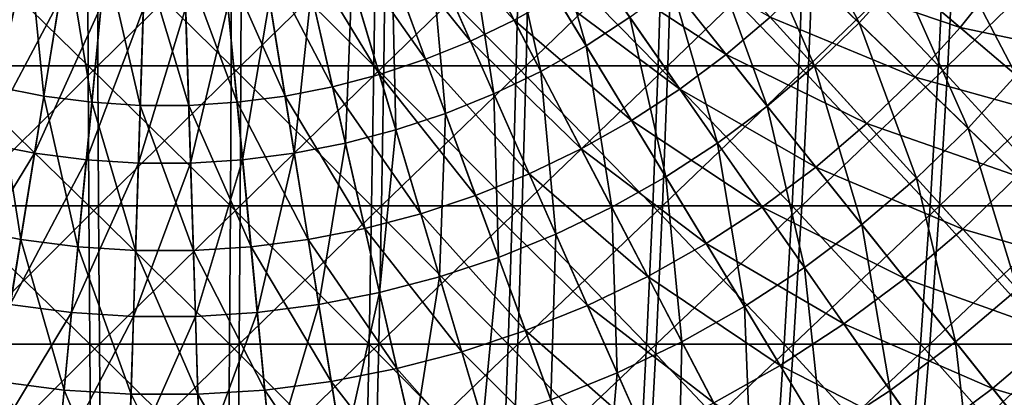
# Model space of a CAD drawing. Header units: millimetres. Extents: x -80 to 80, y -80 to 80.
# Tile 87 of 170: x -4 to 20, y -25 to -16. Entities that reach past the tile are written whole.
import ezdxf

# ---------------------------------------------------------------- set-up
doc = ezdxf.new("R2010")
doc.units = ezdxf.units.MM
doc.header["$LTSCALE"] = 13.670324
for name, color, linetype in [('1', 7, 'CONTINUOUS'), ('11', 7, 'CONTINUOUS'), ('2', 7, 'CONTINUOUS'), ('3', 7, 'CONTINUOUS')]:
    doc.layers.add(name, color=color, linetype=linetype)

msp = doc.modelspace()

# ---------------------------------------------------------------- linework, layer by layer
at = {"layer": '1', "color": 7, "linetype": 'Continuous'}
for points in [[(-5.066, -17.315, 77.939), (-1.624, -13.892, 78.768), (-5.11, -13.892, 78.619), (-5.066, -17.315, 77.939)], [(-1.61, -17.315, 78.087), (-1.624, -13.892, 78.768), (-5.066, -17.315, 77.939), (-1.61, -17.315, 78.087)], [(-1.61, -17.315, 78.087), (1.865, -13.892, 78.763), (-1.624, -13.892, 78.768), (-1.61, -17.315, 78.087)], [(1.849, -17.315, 78.082), (1.865, -13.892, 78.763), (-1.61, -17.315, 78.087), (1.849, -17.315, 78.082)], [(5.304, -17.315, 77.923), (5.35, -13.892, 78.603), (1.849, -17.315, 78.082), (5.304, -17.315, 77.923)], [(1.849, -17.315, 78.082), (5.35, -13.892, 78.603), (1.865, -13.892, 78.763), (1.849, -17.315, 78.082)], [(8.749, -17.315, 77.612), (8.826, -13.892, 78.289), (5.304, -17.315, 77.923), (8.749, -17.315, 77.612)], [(5.304, -17.315, 77.923), (8.826, -13.892, 78.289), (5.35, -13.892, 78.603), (5.304, -17.315, 77.923)], [(12.177, -17.315, 77.149), (12.283, -13.892, 77.821), (8.749, -17.315, 77.612), (12.177, -17.315, 77.149)], [(8.749, -17.315, 77.612), (12.283, -13.892, 77.821), (8.826, -13.892, 78.289), (8.749, -17.315, 77.612)], [(15.581, -17.315, 76.534), (15.717, -13.892, 77.201), (12.177, -17.315, 77.149), (15.581, -17.315, 76.534)], [(12.177, -17.315, 77.149), (15.717, -13.892, 77.201), (12.283, -13.892, 77.821), (12.177, -17.315, 77.149)], [(18.955, -17.315, 75.769), (19.12, -13.892, 76.429), (15.581, -17.315, 76.534), (18.955, -17.315, 75.769)], [(15.581, -17.315, 76.534), (19.12, -13.892, 76.429), (15.717, -13.892, 77.201), (15.581, -17.315, 76.534)], [(22.291, -17.315, 74.855), (22.485, -13.892, 75.508), (18.955, -17.315, 75.769), (22.291, -17.315, 74.855)], [(18.955, -17.315, 75.769), (22.485, -13.892, 75.508), (19.12, -13.892, 76.429), (18.955, -17.315, 75.769)], [(-5.012, -20.706, 77.111), (-1.61, -17.315, 78.087), (-5.066, -17.315, 77.939), (-5.012, -20.706, 77.111)], [(-1.593, -20.706, 77.258), (-1.61, -17.315, 78.087), (-5.012, -20.706, 77.111), (-1.593, -20.706, 77.258)], [(-1.593, -20.706, 77.258), (1.849, -17.315, 78.082), (-1.61, -17.315, 78.087), (-1.593, -20.706, 77.258)], [(1.829, -20.706, 77.252), (1.849, -17.315, 78.082), (-1.593, -20.706, 77.258), (1.829, -20.706, 77.252)], [(5.248, -20.706, 77.096), (5.304, -17.315, 77.923), (1.829, -20.706, 77.252), (5.248, -20.706, 77.096)], [(1.829, -20.706, 77.252), (5.304, -17.315, 77.923), (1.849, -17.315, 78.082), (1.829, -20.706, 77.252)], [(8.656, -20.706, 76.788), (8.749, -17.315, 77.612), (5.248, -20.706, 77.096), (8.656, -20.706, 76.788)], [(5.248, -20.706, 77.096), (8.749, -17.315, 77.612), (5.304, -17.315, 77.923), (5.248, -20.706, 77.096)], [(12.048, -20.706, 76.329), (12.177, -17.315, 77.149), (8.656, -20.706, 76.788), (12.048, -20.706, 76.329)], [(8.656, -20.706, 76.788), (12.177, -17.315, 77.149), (8.749, -17.315, 77.612), (8.656, -20.706, 76.788)], [(15.416, -20.706, 75.721), (15.581, -17.315, 76.534), (12.048, -20.706, 76.329), (15.416, -20.706, 75.721)], [(12.048, -20.706, 76.329), (15.581, -17.315, 76.534), (12.177, -17.315, 77.149), (12.048, -20.706, 76.329)], [(18.753, -20.706, 74.964), (18.955, -17.315, 75.769), (15.416, -20.706, 75.721), (18.753, -20.706, 74.964)], [(15.416, -20.706, 75.721), (18.955, -17.315, 75.769), (15.581, -17.315, 76.534), (15.416, -20.706, 75.721)], [(22.054, -20.706, 74.06), (22.291, -17.315, 74.855), (18.753, -20.706, 74.964), (22.054, -20.706, 74.06)], [(18.753, -20.706, 74.964), (22.291, -17.315, 74.855), (18.955, -17.315, 75.769), (18.753, -20.706, 74.964)], [(-4.949, -24.056, 76.137), (-1.593, -20.706, 77.258), (-5.012, -20.706, 77.111), (-4.949, -24.056, 76.137)], [(-1.573, -24.056, 76.281), (-1.593, -20.706, 77.258), (-4.949, -24.056, 76.137), (-1.573, -24.056, 76.281)], [(-1.573, -24.056, 76.281), (1.829, -20.706, 77.252), (-1.593, -20.706, 77.258), (-1.573, -24.056, 76.281)], [(1.806, -24.056, 76.276), (1.829, -20.706, 77.252), (-1.573, -24.056, 76.281), (1.806, -24.056, 76.276)], [(5.182, -24.056, 76.121), (5.248, -20.706, 77.096), (1.806, -24.056, 76.276), (5.182, -24.056, 76.121)], [(1.806, -24.056, 76.276), (5.248, -20.706, 77.096), (1.829, -20.706, 77.252), (1.806, -24.056, 76.276)], [(8.547, -24.056, 75.817), (8.656, -20.706, 76.788), (5.182, -24.056, 76.121), (8.547, -24.056, 75.817)], [(5.182, -24.056, 76.121), (8.656, -20.706, 76.788), (5.248, -20.706, 77.096), (5.182, -24.056, 76.121)], [(11.896, -24.056, 75.364), (12.048, -20.706, 76.329), (8.547, -24.056, 75.817), (11.896, -24.056, 75.364)], [(8.547, -24.056, 75.817), (12.048, -20.706, 76.329), (8.656, -20.706, 76.788), (8.547, -24.056, 75.817)], [(15.221, -24.056, 74.764), (15.416, -20.706, 75.721), (11.896, -24.056, 75.364), (15.221, -24.056, 74.764)], [(11.896, -24.056, 75.364), (15.416, -20.706, 75.721), (12.048, -20.706, 76.329), (11.896, -24.056, 75.364)], [(18.516, -24.056, 74.016), (18.753, -20.706, 74.964), (15.221, -24.056, 74.764), (18.516, -24.056, 74.016)], [(15.221, -24.056, 74.764), (18.753, -20.706, 74.964), (15.416, -20.706, 75.721), (15.221, -24.056, 74.764)], [(21.775, -24.056, 73.124), (22.054, -20.706, 74.06), (18.516, -24.056, 74.016), (21.775, -24.056, 73.124)], [(18.516, -24.056, 74.016), (22.054, -20.706, 74.06), (18.753, -20.706, 74.964), (18.516, -24.056, 74.016)], [(-4.876, -27.362, 75.017), (-1.573, -24.056, 76.281), (-4.949, -24.056, 76.137), (-4.876, -27.362, 75.017)], [(-1.55, -27.362, 75.159), (-1.573, -24.056, 76.281), (-4.876, -27.362, 75.017), (-1.55, -27.362, 75.159)], [(-1.55, -27.362, 75.159), (1.806, -24.056, 76.276), (-1.573, -24.056, 76.281), (-1.55, -27.362, 75.159)], [(1.779, -27.362, 75.154), (1.806, -24.056, 76.276), (-1.55, -27.362, 75.159), (1.779, -27.362, 75.154)], [(5.105, -27.362, 75.002), (5.182, -24.056, 76.121), (1.779, -27.362, 75.154), (5.105, -27.362, 75.002)], [(1.779, -27.362, 75.154), (5.182, -24.056, 76.121), (1.806, -24.056, 76.276), (1.779, -27.362, 75.154)], [(8.421, -27.362, 74.702), (8.547, -24.056, 75.817), (5.105, -27.362, 75.002), (8.421, -27.362, 74.702)], [(5.105, -27.362, 75.002), (8.547, -24.056, 75.817), (5.182, -24.056, 76.121), (5.105, -27.362, 75.002)], [(11.721, -27.362, 74.256), (11.896, -24.056, 75.364), (8.421, -27.362, 74.702), (11.721, -27.362, 74.256)], [(8.421, -27.362, 74.702), (11.896, -24.056, 75.364), (8.547, -24.056, 75.817), (8.421, -27.362, 74.702)], [(14.997, -27.362, 73.664), (15.221, -24.056, 74.764), (11.721, -27.362, 74.256), (14.997, -27.362, 73.664)], [(11.721, -27.362, 74.256), (15.221, -24.056, 74.764), (11.896, -24.056, 75.364), (11.721, -27.362, 74.256)], [(18.244, -27.362, 72.928), (18.516, -24.056, 74.016), (14.997, -27.362, 73.664), (18.244, -27.362, 72.928)], [(14.997, -27.362, 73.664), (18.516, -24.056, 74.016), (15.221, -24.056, 74.764), (14.997, -27.362, 73.664)], [(21.455, -27.362, 72.049), (21.775, -24.056, 73.124), (18.244, -27.362, 72.928), (21.455, -27.362, 72.049)], [(18.244, -27.362, 72.928), (21.775, -24.056, 73.124), (18.516, -24.056, 74.016), (18.244, -27.362, 72.928)]]:
    msp.add_3dface(points, dxfattribs=at)
at = {"layer": '11', "color": 42, "linetype": 'Continuous', "true_color": 0xd9ad06}
for points in [[(14.986, -12.757, 76.814), (16.803, -16.273, 75.957), (14.137, -13.691, 76.814), (14.986, -12.757, 76.814)], [(17.811, -15.163, 75.957), (16.803, -16.273, 75.957), (14.986, -12.757, 76.814), (17.811, -15.163, 75.957)], [(9.119, -13.072, 77.52), (10.202, -16.83, 76.814), (8.262, -13.63, 77.52), (9.119, -13.072, 77.52)], [(11.26, -16.141, 76.814), (10.202, -16.83, 76.814), (9.119, -13.072, 77.52), (11.26, -16.141, 76.814)], [(8.262, -13.63, 77.52), (9.103, -17.449, 76.814), (7.372, -14.131, 77.52), (8.262, -13.63, 77.52)], [(10.202, -16.83, 76.814), (9.103, -17.449, 76.814), (8.262, -13.63, 77.52), (10.202, -16.83, 76.814)], [(14.137, -13.691, 76.814), (15.726, -17.316, 75.957), (13.231, -14.569, 76.814), (14.137, -13.691, 76.814)], [(16.803, -16.273, 75.957), (15.726, -17.316, 75.957), (14.137, -13.691, 76.814), (16.803, -16.273, 75.957)], [(18.746, -13.99, 75.957), (20.607, -17.543, 74.951), (17.811, -15.163, 75.957), (18.746, -13.99, 75.957)], [(21.689, -16.187, 74.951), (20.607, -17.543, 74.951), (18.746, -13.99, 75.957), (21.689, -16.187, 74.951)], [(7.372, -14.131, 77.52), (7.966, -17.996, 76.814), (6.452, -14.574, 77.52), (7.372, -14.131, 77.52)], [(9.103, -17.449, 76.814), (7.966, -17.996, 76.814), (7.372, -14.131, 77.52), (9.103, -17.449, 76.814)], [(6.452, -14.574, 77.52), (6.797, -18.47, 76.814), (5.505, -14.958, 77.52), (6.452, -14.574, 77.52)], [(7.966, -17.996, 76.814), (6.797, -18.47, 76.814), (6.452, -14.574, 77.52), (7.966, -17.996, 76.814)], [(13.231, -14.569, 76.814), (14.584, -18.288, 75.957), (12.271, -15.387, 76.814), (13.231, -14.569, 76.814)], [(15.726, -17.316, 75.957), (14.584, -18.288, 75.957), (13.231, -14.569, 76.814), (15.726, -17.316, 75.957)], [(5.505, -14.958, 77.52), (5.6, -18.867, 76.814), (4.535, -15.28, 77.52), (5.505, -14.958, 77.52)], [(6.797, -18.47, 76.814), (5.6, -18.867, 76.814), (5.505, -14.958, 77.52), (6.797, -18.47, 76.814)], [(17.811, -15.163, 75.957), (19.441, -18.827, 74.951), (16.803, -16.273, 75.957), (17.811, -15.163, 75.957)], [(20.607, -17.543, 74.951), (19.441, -18.827, 74.951), (17.811, -15.163, 75.957), (20.607, -17.543, 74.951)], [(4.535, -15.28, 77.52), (4.379, -19.187, 76.814), (3.547, -15.539, 77.52), (4.535, -15.28, 77.52)], [(5.6, -18.867, 76.814), (4.379, -19.187, 76.814), (4.535, -15.28, 77.52), (5.6, -18.867, 76.814)], [(12.271, -15.387, 76.814), (13.382, -19.184, 75.957), (11.26, -16.141, 76.814), (12.271, -15.387, 76.814)], [(14.584, -18.288, 75.957), (13.382, -19.184, 75.957), (12.271, -15.387, 76.814), (14.584, -18.288, 75.957)], [(-2.544, -15.734, 77.52), (-4.379, -19.187, 76.814), (-3.547, -15.539, 77.52), (-2.544, -15.734, 77.52)], [(3.547, -15.539, 77.52), (3.141, -19.428, 76.814), (2.544, -15.734, 77.52), (3.547, -15.539, 77.52)], [(4.379, -19.187, 76.814), (3.141, -19.428, 76.814), (3.547, -15.539, 77.52), (4.379, -19.187, 76.814)], [(-3.141, -19.428, 76.814), (-4.379, -19.187, 76.814), (-2.544, -15.734, 77.52), (-3.141, -19.428, 76.814)], [(-1.53, -15.865, 77.52), (-3.141, -19.428, 76.814), (-2.544, -15.734, 77.52), (-1.53, -15.865, 77.52)], [(-1.89, -19.59, 76.814), (-3.141, -19.428, 76.814), (-1.53, -15.865, 77.52), (-1.89, -19.59, 76.814)], [(-0.511, -15.93, 77.52), (-1.89, -19.59, 76.814), (-1.53, -15.865, 77.52), (-0.511, -15.93, 77.52)], [(-0.631, -19.67, 76.814), (-1.89, -19.59, 76.814), (-0.511, -15.93, 77.52), (-0.631, -19.67, 76.814)], [(0.631, -19.67, 76.814), (-0.631, -19.67, 76.814), (0.511, -15.93, 77.52), (0.631, -19.67, 76.814)], [(0.511, -15.93, 77.52), (-0.631, -19.67, 76.814), (-0.511, -15.93, 77.52), (0.511, -15.93, 77.52)], [(1.53, -15.865, 77.52), (0.631, -19.67, 76.814), (0.511, -15.93, 77.52), (1.53, -15.865, 77.52)], [(1.89, -19.59, 76.814), (0.631, -19.67, 76.814), (1.53, -15.865, 77.52), (1.89, -19.59, 76.814)], [(2.544, -15.734, 77.52), (1.89, -19.59, 76.814), (1.53, -15.865, 77.52), (2.544, -15.734, 77.52)], [(3.141, -19.428, 76.814), (1.89, -19.59, 76.814), (2.544, -15.734, 77.52), (3.141, -19.428, 76.814)], [(11.26, -16.141, 76.814), (12.126, -20.002, 75.957), (10.202, -16.83, 76.814), (11.26, -16.141, 76.814)], [(13.382, -19.184, 75.957), (12.126, -20.002, 75.957), (11.26, -16.141, 76.814), (13.382, -19.184, 75.957)], [(16.803, -16.273, 75.957), (18.195, -20.034, 74.951), (15.726, -17.316, 75.957), (16.803, -16.273, 75.957)], [(19.441, -18.827, 74.951), (18.195, -20.034, 74.951), (16.803, -16.273, 75.957), (19.441, -18.827, 74.951)], [(10.202, -16.83, 76.814), (10.819, -20.738, 75.957), (9.103, -17.449, 76.814), (10.202, -16.83, 76.814)], [(12.126, -20.002, 75.957), (10.819, -20.738, 75.957), (10.202, -16.83, 76.814), (12.126, -20.002, 75.957)], [(15.726, -17.316, 75.957), (16.874, -21.159, 74.951), (14.584, -18.288, 75.957), (15.726, -17.316, 75.957)], [(18.195, -20.034, 74.951), (16.874, -21.159, 74.951), (15.726, -17.316, 75.957), (18.195, -20.034, 74.951)], [(9.103, -17.449, 76.814), (9.468, -21.389, 75.957), (7.966, -17.996, 76.814), (9.103, -17.449, 76.814)], [(10.819, -20.738, 75.957), (9.468, -21.389, 75.957), (9.103, -17.449, 76.814), (10.819, -20.738, 75.957)], [(20.607, -17.543, 74.951), (22.048, -21.352, 73.797), (19.441, -18.827, 74.951), (20.607, -17.543, 74.951)], [(7.966, -17.996, 76.814), (8.078, -21.951, 75.957), (6.797, -18.47, 76.814), (7.966, -17.996, 76.814)], [(9.468, -21.389, 75.957), (8.078, -21.951, 75.957), (7.966, -17.996, 76.814), (9.468, -21.389, 75.957)], [(14.584, -18.288, 75.957), (15.483, -22.197, 74.951), (13.382, -19.184, 75.957), (14.584, -18.288, 75.957)], [(16.874, -21.159, 74.951), (15.483, -22.197, 74.951), (14.584, -18.288, 75.957), (16.874, -21.159, 74.951)], [(6.797, -18.47, 76.814), (6.655, -22.424, 75.957), (5.6, -18.867, 76.814), (6.797, -18.47, 76.814)], [(8.078, -21.951, 75.957), (6.655, -22.424, 75.957), (6.797, -18.47, 76.814), (8.078, -21.951, 75.957)], [(5.6, -18.867, 76.814), (5.205, -22.804, 75.957), (4.379, -19.187, 76.814), (5.6, -18.867, 76.814)], [(6.655, -22.424, 75.957), (5.205, -22.804, 75.957), (5.6, -18.867, 76.814), (6.655, -22.424, 75.957)], [(19.441, -18.827, 74.951), (20.634, -22.721, 73.797), (18.195, -20.034, 74.951), (19.441, -18.827, 74.951)], [(22.048, -21.352, 73.797), (20.634, -22.721, 73.797), (19.441, -18.827, 74.951), (22.048, -21.352, 73.797)], [(-3.141, -19.428, 76.814), (-5.205, -22.804, 75.957), (-4.379, -19.187, 76.814), (-3.141, -19.428, 76.814)], [(4.379, -19.187, 76.814), (3.733, -23.091, 75.957), (3.141, -19.428, 76.814), (4.379, -19.187, 76.814)], [(5.205, -22.804, 75.957), (3.733, -23.091, 75.957), (4.379, -19.187, 76.814), (5.205, -22.804, 75.957)], [(13.382, -19.184, 75.957), (14.029, -23.143, 74.951), (12.126, -20.002, 75.957), (13.382, -19.184, 75.957)], [(15.483, -22.197, 74.951), (14.029, -23.143, 74.951), (13.382, -19.184, 75.957), (15.483, -22.197, 74.951)], [(-3.733, -23.091, 75.957), (-5.205, -22.804, 75.957), (-3.141, -19.428, 76.814), (-3.733, -23.091, 75.957)], [(-1.89, -19.59, 76.814), (-3.733, -23.091, 75.957), (-3.141, -19.428, 76.814), (-1.89, -19.59, 76.814)], [(3.141, -19.428, 76.814), (2.246, -23.283, 75.957), (1.89, -19.59, 76.814), (3.141, -19.428, 76.814)], [(3.733, -23.091, 75.957), (2.246, -23.283, 75.957), (3.141, -19.428, 76.814), (3.733, -23.091, 75.957)], [(-2.246, -23.283, 75.957), (-3.733, -23.091, 75.957), (-1.89, -19.59, 76.814), (-2.246, -23.283, 75.957)], [(-0.631, -19.67, 76.814), (-2.246, -23.283, 75.957), (-1.89, -19.59, 76.814), (-0.631, -19.67, 76.814)], [(-0.75, -23.379, 75.957), (-2.246, -23.283, 75.957), (-0.631, -19.67, 76.814), (-0.75, -23.379, 75.957)], [(0.75, -23.379, 75.957), (-0.75, -23.379, 75.957), (0.631, -19.67, 76.814), (0.75, -23.379, 75.957)], [(0.631, -19.67, 76.814), (-0.75, -23.379, 75.957), (-0.631, -19.67, 76.814), (0.631, -19.67, 76.814)], [(1.89, -19.59, 76.814), (0.75, -23.379, 75.957), (0.631, -19.67, 76.814), (1.89, -19.59, 76.814)], [(2.246, -23.283, 75.957), (0.75, -23.379, 75.957), (1.89, -19.59, 76.814), (2.246, -23.283, 75.957)], [(12.126, -20.002, 75.957), (12.518, -23.994, 74.951), (10.819, -20.738, 75.957), (12.126, -20.002, 75.957)], [(14.029, -23.143, 74.951), (12.518, -23.994, 74.951), (12.126, -20.002, 75.957), (14.029, -23.143, 74.951)], [(18.195, -20.034, 74.951), (19.136, -23.996, 73.797), (16.874, -21.159, 74.951), (18.195, -20.034, 74.951)], [(20.634, -22.721, 73.797), (19.136, -23.996, 73.797), (18.195, -20.034, 74.951), (20.634, -22.721, 73.797)], [(10.819, -20.738, 75.957), (10.955, -24.747, 74.951), (9.468, -21.389, 75.957), (10.819, -20.738, 75.957)], [(12.518, -23.994, 74.951), (10.955, -24.747, 74.951), (10.819, -20.738, 75.957), (12.518, -23.994, 74.951)], [(16.874, -21.159, 74.951), (17.559, -25.173, 73.797), (15.483, -22.197, 74.951), (16.874, -21.159, 74.951)], [(19.136, -23.996, 73.797), (17.559, -25.173, 73.797), (16.874, -21.159, 74.951), (19.136, -23.996, 73.797)], [(9.468, -21.389, 75.957), (9.347, -25.398, 74.951), (8.078, -21.951, 75.957), (9.468, -21.389, 75.957)], [(10.955, -24.747, 74.951), (9.347, -25.398, 74.951), (9.468, -21.389, 75.957), (10.955, -24.747, 74.951)], [(8.078, -21.951, 75.957), (7.7, -25.945, 74.951), (6.655, -22.424, 75.957), (8.078, -21.951, 75.957)], [(9.347, -25.398, 74.951), (7.7, -25.945, 74.951), (8.078, -21.951, 75.957), (9.347, -25.398, 74.951)], [(15.483, -22.197, 74.951), (15.911, -26.246, 73.797), (14.029, -23.143, 74.951), (15.483, -22.197, 74.951)], [(17.559, -25.173, 73.797), (15.911, -26.246, 73.797), (15.483, -22.197, 74.951), (17.559, -25.173, 73.797)], [(6.655, -22.424, 75.957), (6.022, -26.385, 74.951), (5.205, -22.804, 75.957), (6.655, -22.424, 75.957)], [(7.7, -25.945, 74.951), (6.022, -26.385, 74.951), (6.655, -22.424, 75.957), (7.7, -25.945, 74.951)], [(5.205, -22.804, 75.957), (4.319, -26.716, 74.951), (3.733, -23.091, 75.957), (5.205, -22.804, 75.957)], [(6.022, -26.385, 74.951), (4.319, -26.716, 74.951), (5.205, -22.804, 75.957), (6.022, -26.385, 74.951)], [(20.634, -22.721, 73.797), (21.368, -26.794, 72.496), (19.136, -23.996, 73.797), (20.634, -22.721, 73.797)], [(-2.246, -23.283, 75.957), (-4.319, -26.716, 74.951), (-3.733, -23.091, 75.957), (-2.246, -23.283, 75.957)], [(3.733, -23.091, 75.957), (2.599, -26.938, 74.951), (2.246, -23.283, 75.957), (3.733, -23.091, 75.957)], [(4.319, -26.716, 74.951), (2.599, -26.938, 74.951), (3.733, -23.091, 75.957), (4.319, -26.716, 74.951)], [(-2.599, -26.938, 74.951), (-4.319, -26.716, 74.951), (-2.246, -23.283, 75.957), (-2.599, -26.938, 74.951)], [(-0.75, -23.379, 75.957), (-2.599, -26.938, 74.951), (-2.246, -23.283, 75.957), (-0.75, -23.379, 75.957)], [(2.246, -23.283, 75.957), (0.867, -27.049, 74.951), (0.75, -23.379, 75.957), (2.246, -23.283, 75.957)], [(2.599, -26.938, 74.951), (0.867, -27.049, 74.951), (2.246, -23.283, 75.957), (2.599, -26.938, 74.951)], [(14.029, -23.143, 74.951), (14.196, -27.212, 73.797), (12.518, -23.994, 74.951), (14.029, -23.143, 74.951)], [(15.911, -26.246, 73.797), (14.196, -27.212, 73.797), (14.029, -23.143, 74.951), (15.911, -26.246, 73.797)], [(-0.867, -27.049, 74.951), (-2.599, -26.938, 74.951), (-0.75, -23.379, 75.957), (-0.867, -27.049, 74.951)], [(0.867, -27.049, 74.951), (-0.867, -27.049, 74.951), (0.75, -23.379, 75.957), (0.867, -27.049, 74.951)], [(0.75, -23.379, 75.957), (-0.867, -27.049, 74.951), (-0.75, -23.379, 75.957), (0.75, -23.379, 75.957)], [(12.518, -23.994, 74.951), (12.424, -28.065, 73.797), (10.955, -24.747, 74.951), (12.518, -23.994, 74.951)], [(14.196, -27.212, 73.797), (12.424, -28.065, 73.797), (12.518, -23.994, 74.951), (14.196, -27.212, 73.797)], [(19.136, -23.996, 73.797), (19.607, -28.108, 72.496), (17.559, -25.173, 73.797), (19.136, -23.996, 73.797)], [(21.368, -26.794, 72.496), (19.607, -28.108, 72.496), (19.136, -23.996, 73.797), (21.368, -26.794, 72.496)], [(10.955, -24.747, 74.951), (10.6, -28.804, 73.797), (9.347, -25.398, 74.951), (10.955, -24.747, 74.951)], [(12.424, -28.065, 73.797), (10.6, -28.804, 73.797), (10.955, -24.747, 74.951), (12.424, -28.065, 73.797)], [(17.559, -25.173, 73.797), (17.766, -29.307, 72.496), (15.911, -26.246, 73.797), (17.559, -25.173, 73.797)], [(19.607, -28.108, 72.496), (17.766, -29.307, 72.496), (17.559, -25.173, 73.797), (19.607, -28.108, 72.496)]]:
    msp.add_3dface(points, dxfattribs=at)
at = {"layer": '2', "color": 7, "linetype": 'Continuous'}
for points in [[(-1.865, -13.892, -78.763), (-1.849, -17.315, -78.082), (-5.35, -13.892, -78.603), (-1.865, -13.892, -78.763)], [(-5.35, -13.892, -78.603), (-1.849, -17.315, -78.082), (-5.304, -17.315, -77.923), (-5.35, -13.892, -78.603)], [(1.624, -13.892, -78.768), (1.61, -17.315, -78.087), (-1.865, -13.892, -78.763), (1.624, -13.892, -78.768)], [(-1.865, -13.892, -78.763), (1.61, -17.315, -78.087), (-1.849, -17.315, -78.082), (-1.865, -13.892, -78.763)], [(1.624, -13.892, -78.768), (5.066, -17.315, -77.939), (1.61, -17.315, -78.087), (1.624, -13.892, -78.768)], [(5.11, -13.892, -78.619), (5.066, -17.315, -77.939), (1.624, -13.892, -78.768), (5.11, -13.892, -78.619)], [(5.11, -13.892, -78.619), (8.512, -17.315, -77.638), (5.066, -17.315, -77.939), (5.11, -13.892, -78.619)], [(8.586, -13.892, -78.315), (8.512, -17.315, -77.638), (5.11, -13.892, -78.619), (8.586, -13.892, -78.315)], [(8.586, -13.892, -78.315), (11.942, -17.315, -77.185), (8.512, -17.315, -77.638), (8.586, -13.892, -78.315)], [(12.046, -13.892, -77.858), (11.942, -17.315, -77.185), (8.586, -13.892, -78.315), (12.046, -13.892, -77.858)], [(12.046, -13.892, -77.858), (15.347, -17.315, -76.581), (11.942, -17.315, -77.185), (12.046, -13.892, -77.858)], [(15.481, -13.892, -77.249), (15.347, -17.315, -76.581), (12.046, -13.892, -77.858), (15.481, -13.892, -77.249)], [(15.481, -13.892, -77.249), (18.723, -17.315, -75.826), (15.347, -17.315, -76.581), (15.481, -13.892, -77.249)], [(18.886, -13.892, -76.487), (18.723, -17.315, -75.826), (15.481, -13.892, -77.249), (18.886, -13.892, -76.487)], [(18.886, -13.892, -76.487), (22.062, -17.315, -74.923), (18.723, -17.315, -75.826), (18.886, -13.892, -76.487)], [(22.255, -13.892, -75.576), (22.062, -17.315, -74.923), (18.886, -13.892, -76.487), (22.255, -13.892, -75.576)], [(-1.849, -17.315, -78.082), (-1.829, -20.706, -77.252), (-5.304, -17.315, -77.923), (-1.849, -17.315, -78.082)], [(-5.304, -17.315, -77.923), (-1.829, -20.706, -77.252), (-5.248, -20.706, -77.096), (-5.304, -17.315, -77.923)], [(1.61, -17.315, -78.087), (1.593, -20.706, -77.258), (-1.849, -17.315, -78.082), (1.61, -17.315, -78.087)], [(-1.849, -17.315, -78.082), (1.593, -20.706, -77.258), (-1.829, -20.706, -77.252), (-1.849, -17.315, -78.082)], [(1.61, -17.315, -78.087), (5.012, -20.706, -77.111), (1.593, -20.706, -77.258), (1.61, -17.315, -78.087)], [(5.066, -17.315, -77.939), (5.012, -20.706, -77.111), (1.61, -17.315, -78.087), (5.066, -17.315, -77.939)], [(5.066, -17.315, -77.939), (8.422, -20.706, -76.814), (5.012, -20.706, -77.111), (5.066, -17.315, -77.939)], [(8.512, -17.315, -77.638), (8.422, -20.706, -76.814), (5.066, -17.315, -77.939), (8.512, -17.315, -77.638)], [(8.512, -17.315, -77.638), (11.815, -20.706, -76.366), (8.422, -20.706, -76.814), (8.512, -17.315, -77.638)], [(11.942, -17.315, -77.185), (11.815, -20.706, -76.366), (8.512, -17.315, -77.638), (11.942, -17.315, -77.185)], [(11.942, -17.315, -77.185), (15.184, -20.706, -75.768), (11.815, -20.706, -76.366), (11.942, -17.315, -77.185)], [(15.347, -17.315, -76.581), (15.184, -20.706, -75.768), (11.942, -17.315, -77.185), (15.347, -17.315, -76.581)], [(15.347, -17.315, -76.581), (18.524, -20.706, -75.021), (15.184, -20.706, -75.768), (15.347, -17.315, -76.581)], [(18.723, -17.315, -75.826), (18.524, -20.706, -75.021), (15.347, -17.315, -76.581), (18.723, -17.315, -75.826)], [(18.723, -17.315, -75.826), (21.828, -20.706, -74.127), (18.524, -20.706, -75.021), (18.723, -17.315, -75.826)], [(22.062, -17.315, -74.923), (21.828, -20.706, -74.127), (18.723, -17.315, -75.826), (22.062, -17.315, -74.923)], [(-1.829, -20.706, -77.252), (-1.806, -24.056, -76.276), (-5.248, -20.706, -77.096), (-1.829, -20.706, -77.252)], [(-5.248, -20.706, -77.096), (-1.806, -24.056, -76.276), (-5.182, -24.056, -76.121), (-5.248, -20.706, -77.096)], [(1.593, -20.706, -77.258), (1.573, -24.056, -76.281), (-1.829, -20.706, -77.252), (1.593, -20.706, -77.258)], [(-1.829, -20.706, -77.252), (1.573, -24.056, -76.281), (-1.806, -24.056, -76.276), (-1.829, -20.706, -77.252)], [(1.593, -20.706, -77.258), (4.949, -24.056, -76.137), (1.573, -24.056, -76.281), (1.593, -20.706, -77.258)], [(5.012, -20.706, -77.111), (4.949, -24.056, -76.137), (1.593, -20.706, -77.258), (5.012, -20.706, -77.111)], [(5.012, -20.706, -77.111), (8.315, -24.056, -75.843), (4.949, -24.056, -76.137), (5.012, -20.706, -77.111)], [(8.422, -20.706, -76.814), (8.315, -24.056, -75.843), (5.012, -20.706, -77.111), (8.422, -20.706, -76.814)], [(8.422, -20.706, -76.814), (11.665, -24.056, -75.4), (8.315, -24.056, -75.843), (8.422, -20.706, -76.814)], [(11.815, -20.706, -76.366), (11.665, -24.056, -75.4), (8.422, -20.706, -76.814), (11.815, -20.706, -76.366)], [(11.815, -20.706, -76.366), (14.992, -24.056, -74.81), (11.665, -24.056, -75.4), (11.815, -20.706, -76.366)], [(15.184, -20.706, -75.768), (14.992, -24.056, -74.81), (11.815, -20.706, -76.366), (15.184, -20.706, -75.768)], [(15.184, -20.706, -75.768), (18.29, -24.056, -74.073), (14.992, -24.056, -74.81), (15.184, -20.706, -75.768)], [(18.524, -20.706, -75.021), (18.29, -24.056, -74.073), (15.184, -20.706, -75.768), (18.524, -20.706, -75.021)], [(18.524, -20.706, -75.021), (21.552, -24.056, -73.19), (18.29, -24.056, -74.073), (18.524, -20.706, -75.021)], [(21.828, -20.706, -74.127), (21.552, -24.056, -73.19), (18.524, -20.706, -75.021), (21.828, -20.706, -74.127)], [(-1.806, -24.056, -76.276), (-1.779, -27.362, -75.154), (-5.182, -24.056, -76.121), (-1.806, -24.056, -76.276)], [(-5.182, -24.056, -76.121), (-1.779, -27.362, -75.154), (-5.105, -27.362, -75.002), (-5.182, -24.056, -76.121)], [(1.573, -24.056, -76.281), (1.55, -27.362, -75.159), (-1.806, -24.056, -76.276), (1.573, -24.056, -76.281)], [(-1.806, -24.056, -76.276), (1.55, -27.362, -75.159), (-1.779, -27.362, -75.154), (-1.806, -24.056, -76.276)], [(1.573, -24.056, -76.281), (4.876, -27.362, -75.017), (1.55, -27.362, -75.159), (1.573, -24.056, -76.281)], [(4.949, -24.056, -76.137), (4.876, -27.362, -75.017), (1.573, -24.056, -76.281), (4.949, -24.056, -76.137)], [(4.949, -24.056, -76.137), (8.193, -27.362, -74.728), (4.876, -27.362, -75.017), (4.949, -24.056, -76.137)], [(8.315, -24.056, -75.843), (8.193, -27.362, -74.728), (4.949, -24.056, -76.137), (8.315, -24.056, -75.843)], [(8.315, -24.056, -75.843), (11.494, -27.362, -74.292), (8.193, -27.362, -74.728), (8.315, -24.056, -75.843)], [(11.665, -24.056, -75.4), (11.494, -27.362, -74.292), (8.315, -24.056, -75.843), (11.665, -24.056, -75.4)], [(11.665, -24.056, -75.4), (14.772, -27.362, -73.71), (11.494, -27.362, -74.292), (11.665, -24.056, -75.4)], [(14.992, -24.056, -74.81), (14.772, -27.362, -73.71), (11.665, -24.056, -75.4), (14.992, -24.056, -74.81)], [(14.992, -24.056, -74.81), (18.021, -27.362, -72.983), (14.772, -27.362, -73.71), (14.992, -24.056, -74.81)], [(18.29, -24.056, -74.073), (18.021, -27.362, -72.983), (14.992, -24.056, -74.81), (18.29, -24.056, -74.073)], [(18.29, -24.056, -74.073), (21.235, -27.362, -72.114), (18.021, -27.362, -72.983), (18.29, -24.056, -74.073)], [(21.552, -24.056, -73.19), (21.235, -27.362, -72.114), (18.29, -24.056, -74.073), (21.552, -24.056, -73.19)]]:
    msp.add_3dface(points, dxfattribs=at)
at = {"layer": '3', "color": 42, "linetype": 'Continuous', "true_color": 0xd9ad06}
for points in [[(6.819, -13.071, 78.674), (5.968, -13.481, 78.674), (8.456, -16.209, 78.064), (6.819, -13.071, 78.674)], [(9.477, -15.634, 78.064), (6.819, -13.071, 78.674), (8.456, -16.209, 78.064), (9.477, -15.634, 78.064)], [(5.968, -13.481, 78.674), (5.092, -13.836, 78.674), (7.4, -16.718, 78.064), (5.968, -13.481, 78.674)], [(8.456, -16.209, 78.064), (5.968, -13.481, 78.674), (7.4, -16.718, 78.064), (8.456, -16.209, 78.064)], [(5.092, -13.836, 78.674), (4.195, -14.134, 78.674), (6.314, -17.157, 78.064), (5.092, -13.836, 78.674)], [(7.4, -16.718, 78.064), (5.092, -13.836, 78.674), (6.314, -17.157, 78.064), (7.4, -16.718, 78.064)], [(-3.281, -14.373, 78.674), (-4.195, -14.134, 78.674), (-4.068, -17.824, 78.064), (-3.281, -14.373, 78.674)], [(4.195, -14.134, 78.674), (3.281, -14.373, 78.674), (5.202, -17.527, 78.064), (4.195, -14.134, 78.674)], [(6.314, -17.157, 78.064), (4.195, -14.134, 78.674), (5.202, -17.527, 78.064), (6.314, -17.157, 78.064)], [(16.596, -14.129, 77.321), (15.657, -15.163, 77.321), (19.249, -16.387, 76.445), (16.596, -14.129, 77.321)], [(20.259, -15.12, 76.445), (16.596, -14.129, 77.321), (19.249, -16.387, 76.445), (20.259, -15.12, 76.445)], [(-2.918, -18.048, 78.064), (-3.281, -14.373, 78.674), (-4.068, -17.824, 78.064), (-2.918, -18.048, 78.064)], [(-2.353, -14.554, 78.674), (-3.281, -14.373, 78.674), (-2.918, -18.048, 78.064), (-2.353, -14.554, 78.674)], [(3.281, -14.373, 78.674), (2.353, -14.554, 78.674), (4.068, -17.824, 78.064), (3.281, -14.373, 78.674)], [(5.202, -17.527, 78.064), (3.281, -14.373, 78.674), (4.068, -17.824, 78.064), (5.202, -17.527, 78.064)], [(11.399, -14.294, 78.064), (10.46, -14.995, 78.064), (13.59, -17.041, 77.321), (11.399, -14.294, 78.064)], [(14.653, -16.135, 77.321), (11.399, -14.294, 78.064), (13.59, -17.041, 77.321), (14.653, -16.135, 77.321)], [(-1.756, -18.198, 78.064), (-2.353, -14.554, 78.674), (-2.918, -18.048, 78.064), (-1.756, -18.198, 78.064)], [(-1.416, -14.675, 78.674), (-2.353, -14.554, 78.674), (-1.756, -18.198, 78.064), (-1.416, -14.675, 78.674)], [(-0.586, -18.273, 78.064), (-1.416, -14.675, 78.674), (-1.756, -18.198, 78.064), (-0.586, -18.273, 78.064)], [(-0.473, -14.735, 78.674), (-1.416, -14.675, 78.674), (-0.586, -18.273, 78.064), (-0.473, -14.735, 78.674)], [(0.586, -18.273, 78.064), (-0.473, -14.735, 78.674), (-0.586, -18.273, 78.064), (0.586, -18.273, 78.064)], [(0.473, -14.735, 78.674), (-0.473, -14.735, 78.674), (0.586, -18.273, 78.064), (0.473, -14.735, 78.674)], [(1.416, -14.675, 78.674), (0.473, -14.735, 78.674), (1.756, -18.198, 78.064), (1.416, -14.675, 78.674)], [(1.756, -18.198, 78.064), (0.473, -14.735, 78.674), (0.586, -18.273, 78.064), (1.756, -18.198, 78.064)], [(2.353, -14.554, 78.674), (1.416, -14.675, 78.674), (2.918, -18.048, 78.064), (2.353, -14.554, 78.674)], [(2.918, -18.048, 78.064), (1.416, -14.675, 78.674), (1.756, -18.198, 78.064), (2.918, -18.048, 78.064)], [(4.068, -17.824, 78.064), (2.353, -14.554, 78.674), (2.918, -18.048, 78.064), (4.068, -17.824, 78.064)], [(10.46, -14.995, 78.064), (9.477, -15.634, 78.064), (12.47, -17.876, 77.321), (10.46, -14.995, 78.064)], [(13.59, -17.041, 77.321), (10.46, -14.995, 78.064), (12.47, -17.876, 77.321), (13.59, -17.041, 77.321)], [(15.657, -15.163, 77.321), (14.653, -16.135, 77.321), (18.159, -17.586, 76.445), (15.657, -15.163, 77.321)], [(19.249, -16.387, 76.445), (15.657, -15.163, 77.321), (18.159, -17.586, 76.445), (19.249, -16.387, 76.445)], [(20.259, -15.12, 76.445), (19.249, -16.387, 76.445), (23.022, -17.182, 75.438), (20.259, -15.12, 76.445)], [(24.075, -15.671, 75.438), (20.259, -15.12, 76.445), (23.022, -17.182, 75.438), (24.075, -15.671, 75.438)], [(9.477, -15.634, 78.064), (8.456, -16.209, 78.064), (11.299, -18.639, 77.321), (9.477, -15.634, 78.064)], [(12.47, -17.876, 77.321), (9.477, -15.634, 78.064), (11.299, -18.639, 77.321), (12.47, -17.876, 77.321)], [(14.653, -16.135, 77.321), (13.59, -17.041, 77.321), (16.995, -18.714, 76.445), (14.653, -16.135, 77.321)], [(18.159, -17.586, 76.445), (14.653, -16.135, 77.321), (16.995, -18.714, 76.445), (18.159, -17.586, 76.445)], [(8.456, -16.209, 78.064), (7.4, -16.718, 78.064), (10.081, -19.324, 77.321), (8.456, -16.209, 78.064)], [(11.299, -18.639, 77.321), (8.456, -16.209, 78.064), (10.081, -19.324, 77.321), (11.299, -18.639, 77.321)], [(19.249, -16.387, 76.445), (18.159, -17.586, 76.445), (21.874, -18.621, 75.438), (19.249, -16.387, 76.445)], [(23.022, -17.182, 75.438), (19.249, -16.387, 76.445), (21.874, -18.621, 75.438), (23.022, -17.182, 75.438)], [(7.4, -16.718, 78.064), (6.314, -17.157, 78.064), (8.823, -19.93, 77.321), (7.4, -16.718, 78.064)], [(10.081, -19.324, 77.321), (7.4, -16.718, 78.064), (8.823, -19.93, 77.321), (10.081, -19.324, 77.321)], [(13.59, -17.041, 77.321), (12.47, -17.876, 77.321), (15.761, -19.764, 76.445), (13.59, -17.041, 77.321)], [(16.995, -18.714, 76.445), (13.59, -17.041, 77.321), (15.761, -19.764, 76.445), (16.995, -18.714, 76.445)], [(6.314, -17.157, 78.064), (5.202, -17.527, 78.064), (7.528, -20.455, 77.321), (6.314, -17.157, 78.064)], [(8.823, -19.93, 77.321), (6.314, -17.157, 78.064), (7.528, -20.455, 77.321), (8.823, -19.93, 77.321)], [(5.202, -17.527, 78.064), (4.068, -17.824, 78.064), (6.202, -20.895, 77.321), (5.202, -17.527, 78.064)], [(7.528, -20.455, 77.321), (5.202, -17.527, 78.064), (6.202, -20.895, 77.321), (7.528, -20.455, 77.321)], [(18.159, -17.586, 76.445), (16.995, -18.714, 76.445), (20.636, -19.985, 75.438), (18.159, -17.586, 76.445)], [(21.874, -18.621, 75.438), (18.159, -17.586, 76.445), (20.636, -19.985, 75.438), (21.874, -18.621, 75.438)], [(-3.479, -21.517, 77.321), (-4.068, -17.824, 78.064), (-4.85, -21.249, 77.321), (-3.479, -21.517, 77.321)], [(-2.918, -18.048, 78.064), (-4.068, -17.824, 78.064), (-3.479, -21.517, 77.321), (-2.918, -18.048, 78.064)], [(4.068, -17.824, 78.064), (2.918, -18.048, 78.064), (4.85, -21.249, 77.321), (4.068, -17.824, 78.064)], [(6.202, -20.895, 77.321), (4.068, -17.824, 78.064), (4.85, -21.249, 77.321), (6.202, -20.895, 77.321)], [(-2.093, -21.695, 77.321), (-2.918, -18.048, 78.064), (-3.479, -21.517, 77.321), (-2.093, -21.695, 77.321)], [(-1.756, -18.198, 78.064), (-2.918, -18.048, 78.064), (-2.093, -21.695, 77.321), (-1.756, -18.198, 78.064)], [(2.918, -18.048, 78.064), (1.756, -18.198, 78.064), (3.479, -21.517, 77.321), (2.918, -18.048, 78.064)], [(4.85, -21.249, 77.321), (2.918, -18.048, 78.064), (3.479, -21.517, 77.321), (4.85, -21.249, 77.321)], [(12.47, -17.876, 77.321), (11.299, -18.639, 77.321), (14.463, -20.733, 76.445), (12.47, -17.876, 77.321)], [(15.761, -19.764, 76.445), (12.47, -17.876, 77.321), (14.463, -20.733, 76.445), (15.761, -19.764, 76.445)], [(-0.699, -21.785, 77.321), (-1.756, -18.198, 78.064), (-2.093, -21.695, 77.321), (-0.699, -21.785, 77.321)], [(-0.586, -18.273, 78.064), (-1.756, -18.198, 78.064), (-0.699, -21.785, 77.321), (-0.586, -18.273, 78.064)], [(0.699, -21.785, 77.321), (-0.586, -18.273, 78.064), (-0.699, -21.785, 77.321), (0.699, -21.785, 77.321)], [(0.586, -18.273, 78.064), (-0.586, -18.273, 78.064), (0.699, -21.785, 77.321), (0.586, -18.273, 78.064)], [(1.756, -18.198, 78.064), (0.586, -18.273, 78.064), (2.093, -21.695, 77.321), (1.756, -18.198, 78.064)], [(2.093, -21.695, 77.321), (0.586, -18.273, 78.064), (0.699, -21.785, 77.321), (2.093, -21.695, 77.321)], [(3.479, -21.517, 77.321), (1.756, -18.198, 78.064), (2.093, -21.695, 77.321), (3.479, -21.517, 77.321)], [(11.299, -18.639, 77.321), (10.081, -19.324, 77.321), (13.104, -21.617, 76.445), (11.299, -18.639, 77.321)], [(14.463, -20.733, 76.445), (11.299, -18.639, 77.321), (13.104, -21.617, 76.445), (14.463, -20.733, 76.445)], [(16.995, -18.714, 76.445), (15.761, -19.764, 76.445), (19.313, -21.266, 75.438), (16.995, -18.714, 76.445)], [(20.636, -19.985, 75.438), (16.995, -18.714, 76.445), (19.313, -21.266, 75.438), (20.636, -19.985, 75.438)], [(10.081, -19.324, 77.321), (8.823, -19.93, 77.321), (11.693, -22.412, 76.445), (10.081, -19.324, 77.321)], [(13.104, -21.617, 76.445), (10.081, -19.324, 77.321), (11.693, -22.412, 76.445), (13.104, -21.617, 76.445)], [(15.761, -19.764, 76.445), (14.463, -20.733, 76.445), (17.911, -22.459, 75.438), (15.761, -19.764, 76.445)], [(19.313, -21.266, 75.438), (15.761, -19.764, 76.445), (17.911, -22.459, 75.438), (19.313, -21.266, 75.438)], [(8.823, -19.93, 77.321), (7.528, -20.455, 77.321), (10.233, -23.115, 76.445), (8.823, -19.93, 77.321)], [(11.693, -22.412, 76.445), (8.823, -19.93, 77.321), (10.233, -23.115, 76.445), (11.693, -22.412, 76.445)], [(20.636, -19.985, 75.438), (19.313, -21.266, 75.438), (23.083, -22.355, 74.302), (20.636, -19.985, 75.438)], [(7.528, -20.455, 77.321), (6.202, -20.895, 77.321), (8.731, -23.724, 76.445), (7.528, -20.455, 77.321)], [(10.233, -23.115, 76.445), (7.528, -20.455, 77.321), (8.731, -23.724, 76.445), (10.233, -23.115, 76.445)], [(6.202, -20.895, 77.321), (4.85, -21.249, 77.321), (7.193, -24.234, 76.445), (6.202, -20.895, 77.321)], [(8.731, -23.724, 76.445), (6.202, -20.895, 77.321), (7.193, -24.234, 76.445), (8.731, -23.724, 76.445)], [(14.463, -20.733, 76.445), (13.104, -21.617, 76.445), (16.435, -23.561, 75.438), (14.463, -20.733, 76.445)], [(17.911, -22.459, 75.438), (14.463, -20.733, 76.445), (16.435, -23.561, 75.438), (17.911, -22.459, 75.438)], [(-3.479, -21.517, 77.321), (-4.85, -21.249, 77.321), (-4.035, -24.955, 76.445), (-3.479, -21.517, 77.321)], [(4.85, -21.249, 77.321), (3.479, -21.517, 77.321), (5.625, -24.645, 76.445), (4.85, -21.249, 77.321)], [(7.193, -24.234, 76.445), (4.85, -21.249, 77.321), (5.625, -24.645, 76.445), (7.193, -24.234, 76.445)], [(19.313, -21.266, 75.438), (17.911, -22.459, 75.438), (21.603, -23.788, 74.302), (19.313, -21.266, 75.438)], [(23.083, -22.355, 74.302), (19.313, -21.266, 75.438), (21.603, -23.788, 74.302), (23.083, -22.355, 74.302)], [(-2.427, -25.162, 76.445), (-3.479, -21.517, 77.321), (-4.035, -24.955, 76.445), (-2.427, -25.162, 76.445)], [(-2.093, -21.695, 77.321), (-3.479, -21.517, 77.321), (-2.427, -25.162, 76.445), (-2.093, -21.695, 77.321)], [(3.479, -21.517, 77.321), (2.093, -21.695, 77.321), (4.035, -24.955, 76.445), (3.479, -21.517, 77.321)], [(5.625, -24.645, 76.445), (3.479, -21.517, 77.321), (4.035, -24.955, 76.445), (5.625, -24.645, 76.445)], [(13.104, -21.617, 76.445), (11.693, -22.412, 76.445), (14.892, -24.565, 75.438), (13.104, -21.617, 76.445)], [(16.435, -23.561, 75.438), (13.104, -21.617, 76.445), (14.892, -24.565, 75.438), (16.435, -23.561, 75.438)], [(-0.81, -25.266, 76.445), (-2.093, -21.695, 77.321), (-2.427, -25.162, 76.445), (-0.81, -25.266, 76.445)], [(-0.699, -21.785, 77.321), (-2.093, -21.695, 77.321), (-0.81, -25.266, 76.445), (-0.699, -21.785, 77.321)], [(0.81, -25.266, 76.445), (-0.699, -21.785, 77.321), (-0.81, -25.266, 76.445), (0.81, -25.266, 76.445)], [(0.699, -21.785, 77.321), (-0.699, -21.785, 77.321), (0.81, -25.266, 76.445), (0.699, -21.785, 77.321)], [(2.093, -21.695, 77.321), (0.699, -21.785, 77.321), (2.427, -25.162, 76.445), (2.093, -21.695, 77.321)], [(2.427, -25.162, 76.445), (0.699, -21.785, 77.321), (0.81, -25.266, 76.445), (2.427, -25.162, 76.445)], [(4.035, -24.955, 76.445), (2.093, -21.695, 77.321), (2.427, -25.162, 76.445), (4.035, -24.955, 76.445)], [(11.693, -22.412, 76.445), (10.233, -23.115, 76.445), (13.287, -25.469, 75.438), (11.693, -22.412, 76.445)], [(14.892, -24.565, 75.438), (11.693, -22.412, 76.445), (13.287, -25.469, 75.438), (14.892, -24.565, 75.438)], [(17.911, -22.459, 75.438), (16.435, -23.561, 75.438), (20.035, -25.123, 74.302), (17.911, -22.459, 75.438)], [(21.603, -23.788, 74.302), (17.911, -22.459, 75.438), (20.035, -25.123, 74.302), (21.603, -23.788, 74.302)], [(10.233, -23.115, 76.445), (8.731, -23.724, 76.445), (11.628, -26.268, 75.438), (10.233, -23.115, 76.445)], [(13.287, -25.469, 75.438), (10.233, -23.115, 76.445), (11.628, -26.268, 75.438), (13.287, -25.469, 75.438)], [(16.435, -23.561, 75.438), (14.892, -24.565, 75.438), (18.384, -26.355, 74.302), (16.435, -23.561, 75.438)], [(20.035, -25.123, 74.302), (16.435, -23.561, 75.438), (18.384, -26.355, 74.302), (20.035, -25.123, 74.302)], [(8.731, -23.724, 76.445), (7.193, -24.234, 76.445), (9.921, -26.959, 75.438), (8.731, -23.724, 76.445)], [(11.628, -26.268, 75.438), (8.731, -23.724, 76.445), (9.921, -26.959, 75.438), (11.628, -26.268, 75.438)], [(21.603, -23.788, 74.302), (20.035, -25.123, 74.302), (23.863, -26.276, 73.037), (21.603, -23.788, 74.302)], [(7.193, -24.234, 76.445), (5.625, -24.645, 76.445), (8.174, -27.539, 75.438), (7.193, -24.234, 76.445)], [(9.921, -26.959, 75.438), (7.193, -24.234, 76.445), (8.174, -27.539, 75.438), (9.921, -26.959, 75.438)], [(5.625, -24.645, 76.445), (4.035, -24.955, 76.445), (6.392, -28.006, 75.438), (5.625, -24.645, 76.445)], [(8.174, -27.539, 75.438), (5.625, -24.645, 76.445), (6.392, -28.006, 75.438), (8.174, -27.539, 75.438)], [(14.892, -24.565, 75.438), (13.287, -25.469, 75.438), (16.658, -27.479, 74.302), (14.892, -24.565, 75.438)], [(18.384, -26.355, 74.302), (14.892, -24.565, 75.438), (16.658, -27.479, 74.302), (18.384, -26.355, 74.302)], [(-2.758, -28.594, 75.438), (-4.035, -24.955, 76.445), (-4.585, -28.358, 75.438), (-2.758, -28.594, 75.438)], [(-2.427, -25.162, 76.445), (-4.035, -24.955, 76.445), (-2.758, -28.594, 75.438), (-2.427, -25.162, 76.445)], [(4.035, -24.955, 76.445), (2.427, -25.162, 76.445), (4.585, -28.358, 75.438), (4.035, -24.955, 76.445)], [(6.392, -28.006, 75.438), (4.035, -24.955, 76.445), (4.585, -28.358, 75.438), (6.392, -28.006, 75.438)], [(-0.921, -28.712, 75.438), (-2.427, -25.162, 76.445), (-2.758, -28.594, 75.438), (-0.921, -28.712, 75.438)], [(-0.81, -25.266, 76.445), (-2.427, -25.162, 76.445), (-0.921, -28.712, 75.438), (-0.81, -25.266, 76.445)], [(2.427, -25.162, 76.445), (0.81, -25.266, 76.445), (2.758, -28.594, 75.438), (2.427, -25.162, 76.445)], [(4.585, -28.358, 75.438), (2.427, -25.162, 76.445), (2.758, -28.594, 75.438), (4.585, -28.358, 75.438)], [(20.035, -25.123, 74.302), (18.384, -26.355, 74.302), (22.131, -27.751, 73.037), (20.035, -25.123, 74.302)], [(23.863, -26.276, 73.037), (20.035, -25.123, 74.302), (22.131, -27.751, 73.037), (23.863, -26.276, 73.037)], [(0.921, -28.712, 75.438), (-0.81, -25.266, 76.445), (-0.921, -28.712, 75.438), (0.921, -28.712, 75.438)], [(0.81, -25.266, 76.445), (-0.81, -25.266, 76.445), (0.921, -28.712, 75.438), (0.81, -25.266, 76.445)], [(2.758, -28.594, 75.438), (0.81, -25.266, 76.445), (0.921, -28.712, 75.438), (2.758, -28.594, 75.438)]]:
    msp.add_3dface(points, dxfattribs=at)

doc.saveas('drawing.dxf')
